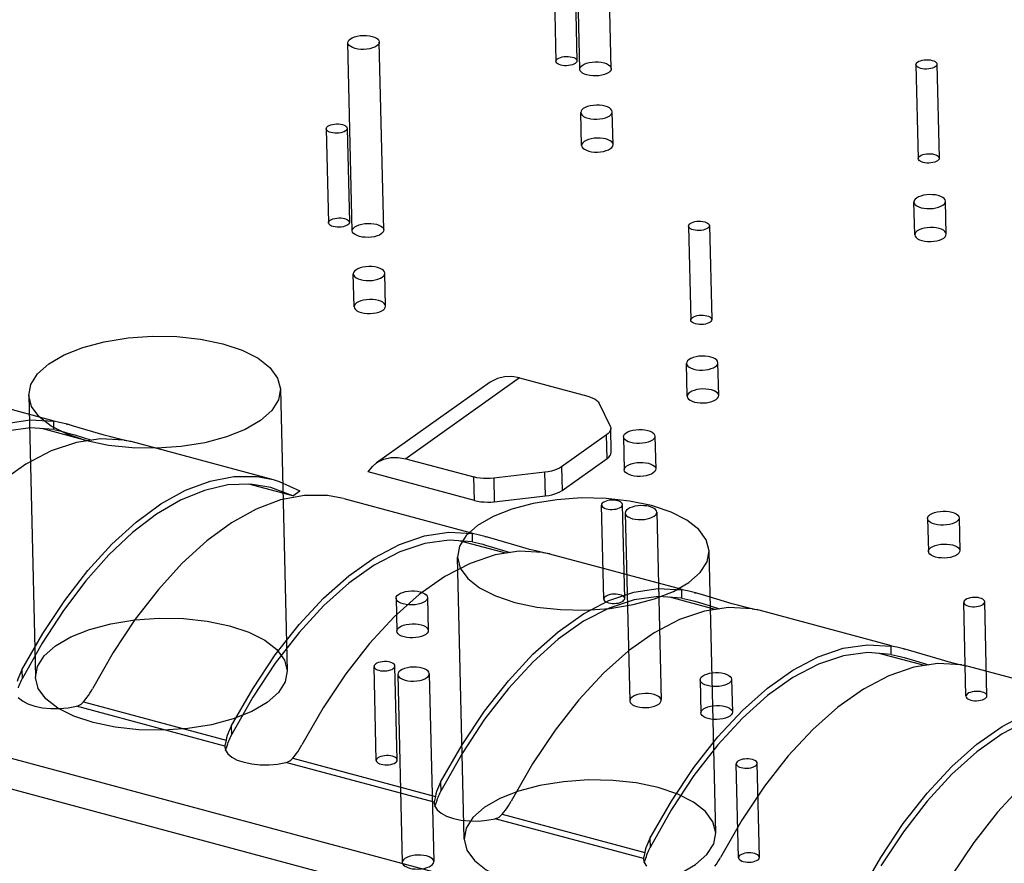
# Model space of a CAD drawing. Header units: millimetres. Extents: x 6 to 414, y 7 to 290.
# Tile 68 of 256: x 111.05 to 111.989, y 153.737 to 154.541. Entities that reach past the tile are written whole.
import ezdxf

# ---------------------------------------------------------------- set-up
doc = ezdxf.new("R2010")
doc.units = ezdxf.units.MM
doc.header["$LTSCALE"] = 23.1
doc.layers.get('0').update_dxf_attribs({"linetype": 'CONTINUOUS'})
doc.layers.add('02___PRT_ALL_AXES', color=7, linetype='CONTINUOUS')

msp = doc.modelspace()

# ---------------------------------------------------------------- linework, layer by layer
at = {"color": 7, "linetype": 'Continuous'}
for p, q in [((107.54778, 154.77497), (112.07352, 153.56055)), ((111.52675, 154.19946), (111.41835, 154.12257)), ((111.52675, 154.19946), (111.59179, 154.182)), ((110.95671, 154.19264), (111.08303, 154.15875)), ((111.49889, 154.19548), (111.39048, 154.11859)), ((111.60267, 154.1752), (111.61321, 154.15364)), ((111.08309, 154.15035), (111.08291, 154.15828)), ((111.08848, 154.15715), (111.08291, 154.15828)), ((111.1148, 154.1396), (111.07162, 154.15119)), ((111.08309, 154.15035), (111.08881, 154.14908)), ((111.09596, 154.15528), (111.08848, 154.15715)), ((111.08881, 154.14908), (111.09264, 154.14809)), ((111.09466, 154.15563), (111.09607, 154.15525)), ((111.1017, 154.15368), (111.09596, 154.15528)), ((111.13089, 154.14507), (111.1017, 154.15368)), ((111.6143, 154.12904), (111.61377, 154.15142)), ((111.09264, 154.14809), (111.09536, 154.14734)), ((111.09536, 154.14734), (111.10298, 154.14512)), ((111.10298, 154.14512), (111.11898, 154.14022)), ((111.13732, 154.14327), (111.13089, 154.14507)), ((111.1432, 154.14172), (111.13732, 154.14327)), ((111.1483, 154.14049), (111.1432, 154.14172)), ((111.15248, 154.13959), (111.1483, 154.14049)), ((111.60978, 154.1452), (111.5668, 154.11471)), ((111.61031, 154.12282), (111.60978, 154.1452)), ((111.15624, 154.1391), (111.29204, 154.10266)), ((111.41835, 154.12257), (111.48338, 154.10512)), ((111.56733, 154.09233), (111.61031, 154.12282)), ((111.5668, 154.11471), (111.56733, 154.09233)), ((111.29193, 154.10267), (111.29759, 154.10097)), ((111.48391, 154.08274), (111.3825, 154.10995)), ((111.48391, 154.08274), (111.48338, 154.10512)), ((111.55107, 154.10957), (111.5022, 154.10395)), ((111.5022, 154.10395), (111.50273, 154.08157)), ((111.5516, 154.08719), (111.55107, 154.10957)), ((111.31062, 154.08705), (111.26881, 154.09827)), ((111.28989, 154.09514), (111.27039, 154.09834)), ((111.31062, 154.08705), (111.28989, 154.09514)), ((111.29759, 154.10097), (111.31751, 154.09195)), ((111.29908, 154.08324), (111.27579, 154.07446)), ((111.31062, 154.08705), (111.31751, 154.09195)), ((111.35925, 154.08463), (111.48208, 154.05167)), ((111.50273, 154.08157), (111.5516, 154.08719)), ((111.48214, 154.04327), (111.48195, 154.0512)), ((111.48753, 154.05007), (111.48195, 154.0512)), ((111.49501, 154.0482), (111.48753, 154.05007)), ((111.49371, 154.04855), (111.49512, 154.04817)), ((111.50074, 154.04661), (111.49501, 154.0482)), ((111.52994, 154.03799), (111.50074, 154.04661)), ((111.51384, 154.03252), (111.47067, 154.04411)), ((111.48214, 154.04327), (111.48786, 154.042)), ((111.48786, 154.042), (111.49169, 154.04101)), ((111.49169, 154.04101), (111.49441, 154.04026)), ((111.49441, 154.04026), (111.50203, 154.03804)), ((111.50203, 154.03804), (111.51802, 154.03314)), ((111.53637, 154.03619), (111.52994, 154.03799)), ((111.54225, 154.03465), (111.53637, 154.03619)), ((111.54735, 154.03341), (111.54225, 154.03465)), ((111.55152, 154.03251), (111.54735, 154.03341)), ((111.55528, 154.03202), (111.6816, 153.99813)), ((111.71337, 153.97898), (111.67019, 153.99057)), ((111.68166, 153.98973), (111.68148, 153.99767)), ((111.68705, 153.99654), (111.68148, 153.99767)), ((111.68166, 153.98973), (111.68738, 153.98847)), ((111.69453, 153.99466), (111.68705, 153.99654)), ((111.69323, 153.99501), (111.69464, 153.99463)), ((111.70027, 153.99307), (111.69453, 153.99466)), ((111.72946, 153.98445), (111.70027, 153.99307)), ((111.68738, 153.98847), (111.69121, 153.98747)), ((111.69121, 153.98747), (111.69393, 153.98672)), ((111.69393, 153.98672), (111.70155, 153.98451)), ((111.70155, 153.98451), (111.71755, 153.9796)), ((111.73589, 153.98265), (111.72946, 153.98445)), ((111.74177, 153.98111), (111.73589, 153.98265)), ((111.74687, 153.97987), (111.74177, 153.98111)), ((111.75105, 153.97897), (111.74687, 153.97987)), ((111.75481, 153.97848), (111.88112, 153.94459)), ((111.07193, 153.947), (111.05274, 153.91298)), ((111.88119, 153.93619), (111.881, 153.94413)), ((111.88657, 153.943), (111.881, 153.94413)), ((111.89405, 153.94112), (111.88657, 153.943)), ((111.91289, 153.92544), (111.86972, 153.93703)), ((111.88119, 153.93619), (111.8869, 153.93493)), ((111.8869, 153.93493), (111.89074, 153.93393)), ((111.89074, 153.93393), (111.89346, 153.93318)), ((111.89276, 153.94147), (111.89416, 153.94109)), ((111.89346, 153.93318), (111.90107, 153.93097)), ((111.89979, 153.93953), (111.89405, 153.94112)), ((111.92898, 153.93091), (111.89979, 153.93953)), ((111.90107, 153.93097), (111.91707, 153.92606)), ((111.93542, 153.92912), (111.92898, 153.93091)), ((111.94129, 153.92757), (111.93542, 153.92912)), ((111.94639, 153.92633), (111.94129, 153.92757)), ((111.95057, 153.92543), (111.94639, 153.92633)), ((111.95433, 153.92495), (112.08065, 153.89105)), ((111.05254, 153.92144), (111.05274, 153.91298)), ((111.05137, 153.91017), (111.05203, 153.91158)), ((111.05203, 153.91158), (111.05274, 153.91298)), ((111.27263, 153.89538), (111.25227, 153.85944)), ((111.04912, 153.8951), (111.05297, 153.89187)), ((111.05297, 153.89187), (111.05822, 153.88909)), ((111.09662, 153.88526), (111.10465, 153.88677)), ((111.24597, 153.84885), (111.10465, 153.88677)), ((111.11124, 153.89091), (111.11287, 153.89292)), ((111.11124, 153.89091), (111.24709, 153.85446)), ((111.11287, 153.89292), (111.11441, 153.89495)), ((111.25207, 153.8679), (111.25227, 153.85944)), ((111.25089, 153.85663), (111.25156, 153.85804)), ((111.25156, 153.85804), (111.25226, 153.85944)), ((111.24597, 153.84885), (111.24596, 153.84773)), ((111.24607, 153.84958), (111.24597, 153.84885)), ((111.24621, 153.8504), (111.24607, 153.84958)), ((111.24709, 153.85446), (111.24621, 153.8504)), ((111.24672, 153.84469), (111.24806, 153.84905)), ((111.24764, 153.85675), (111.24709, 153.85446)), ((111.24806, 153.84905), (111.24866, 153.85088)), ((111.24596, 153.84773), (111.2465, 153.84504)), ((111.2465, 153.84504), (111.24865, 153.84156)), ((111.24865, 153.84156), (111.25249, 153.83833)), ((111.31076, 153.83737), (111.31239, 153.83938)), ((111.31239, 153.83938), (111.31394, 153.84141)), ((111.47215, 153.84184), (111.45179, 153.8059)), ((111.25249, 153.83833), (111.25774, 153.83555)), ((111.29614, 153.83172), (111.30417, 153.83323)), ((111.44549, 153.79531), (111.30417, 153.83323)), ((111.31076, 153.83737), (111.44661, 153.80092)), ((111.01899, 153.81435), (112.17413, 153.50438)), ((111.45159, 153.81436), (111.45179, 153.8059)), ((111.44717, 153.80321), (111.44661, 153.80092)), ((111.45042, 153.80309), (111.45108, 153.8045)), ((111.45108, 153.8045), (111.45179, 153.8059)), ((111.44549, 153.79531), (111.44548, 153.79419)), ((111.44548, 153.79419), (111.44603, 153.7915)), ((111.44559, 153.79604), (111.44549, 153.79531)), ((111.44574, 153.79686), (111.44559, 153.79604)), ((111.44661, 153.80092), (111.44574, 153.79686)), ((111.44625, 153.79115), (111.44759, 153.79551)), ((111.44759, 153.79551), (111.44818, 153.79734)), ((111.44603, 153.7915), (111.44817, 153.78802)), ((111.44817, 153.78802), (111.45201, 153.78479)), ((111.45201, 153.78479), (111.45726, 153.78201)), ((111.51028, 153.78383), (111.51191, 153.78584)), ((111.51028, 153.78383), (111.64613, 153.74738)), ((111.51191, 153.78584), (111.51346, 153.78787)), ((111.67167, 153.7883), (111.65131, 153.75236)), ((111.49567, 153.77818), (111.50369, 153.77969)), ((111.64501, 153.74177), (111.50369, 153.77969)), ((111.65111, 153.76083), (111.65131, 153.75236)), ((111.64613, 153.74738), (111.64526, 153.74332)), ((111.64669, 153.74967), (111.64613, 153.74738)), ((111.64994, 153.74955), (111.6506, 153.75096)), ((111.6506, 153.75096), (111.65131, 153.75236)), ((111.64501, 153.74177), (111.645, 153.74065)), ((111.645, 153.74065), (111.64555, 153.73797)), ((111.64511, 153.7425), (111.64501, 153.74177)), ((111.64526, 153.74332), (111.64511, 153.7425)), ((111.64555, 153.73797), (111.64769, 153.73448)), ((111.64577, 153.73761), (111.64711, 153.74197)), ((111.64711, 153.74197), (111.64771, 153.7438))]:
    msp.add_line(p, q, dxfattribs=at)
at = {"color": 6, "linetype": 'Continuous'}
for p, q in [((111.58426, 154.49344), (111.58001, 154.67248)), ((111.61425, 154.49415), (111.61001, 154.67319)), ((111.55941, 154.59052), (111.56153, 154.501)), ((111.5794, 154.59099), (111.58153, 154.50147)), ((111.36745, 154.33967), (111.36321, 154.51871)), ((111.39744, 154.34038), (111.3932, 154.51942)), ((111.90469, 154.49787), (111.90681, 154.40835)), ((111.92469, 154.49834), (111.92681, 154.40882)), ((111.3426, 154.43675), (111.34472, 154.34723)), ((111.3626, 154.43722), (111.36472, 154.3477)), ((111.68788, 154.3441), (111.69, 154.25458)), ((111.70788, 154.34457), (111.71, 154.25505)), ((111.29899, 154.18868), (111.30535, 153.92012)), ((111.05905, 154.18299), (111.06542, 153.91443)), ((111.60705, 153.98887), (111.60493, 154.07839)), ((111.62705, 153.98935), (111.62493, 154.07887)), ((111.62766, 154.07084), (111.6319, 153.8918)), ((111.65765, 154.07155), (111.66189, 153.89251)), ((111.47392, 153.76034), (111.46756, 154.0289)), ((111.71386, 153.76602), (111.70749, 154.03458)), ((111.95233, 153.89622), (111.95021, 153.98574)), ((111.97233, 153.8967), (111.97021, 153.98622)), ((111.39025, 153.8351), (111.38812, 153.92462)), ((111.41024, 153.83558), (111.40812, 153.9251)), ((111.41085, 153.91707), (111.41509, 153.73802)), ((111.44084, 153.91778), (111.44508, 153.73874)), ((111.73553, 153.74245), (111.7334, 153.83197)), ((111.75552, 153.74293), (111.7534, 153.83245))]:
    msp.add_line(p, q, dxfattribs=at)
at = {"color": 7, "linetype": 'Continuous'}
for points in [[(111.3656, 154.52245), (111.36742, 154.5235), (111.36965, 154.52439), (111.37221, 154.52507), (111.37504, 154.52553), (111.37795, 154.52574), (111.38087, 154.52569), (111.38368, 154.52539), (111.38633, 154.52483), (111.38863, 154.52407), (111.39052, 154.52311), (111.39195, 154.522), (111.39286, 154.52075), (111.3932, 154.51946), (111.39296, 154.51816), (111.39216, 154.51689), (111.3908, 154.51568)], [(111.3908, 154.51568), (111.38898, 154.51463), (111.38675, 154.51374), (111.3842, 154.51306), (111.38136, 154.5126), (111.37846, 154.51239), (111.37554, 154.51244), (111.37272, 154.51275), (111.37007, 154.5133), (111.36778, 154.51407), (111.36588, 154.51502), (111.36446, 154.51613), (111.36354, 154.51738), (111.36321, 154.51867), (111.36344, 154.51997), (111.36424, 154.52124), (111.3656, 154.52245)], [(111.56313, 154.50349), (111.56434, 154.50419), (111.56583, 154.50478), (111.56753, 154.50524), (111.56942, 154.50555), (111.57136, 154.50568), (111.5733, 154.50565), (111.57518, 154.50545), (111.57695, 154.50508), (111.57848, 154.50457), (111.57974, 154.50393), (111.58069, 154.50319), (111.5813, 154.50236), (111.58152, 154.5015), (111.58137, 154.50063), (111.58083, 154.49978), (111.57993, 154.49898)], [(111.57993, 154.49898), (111.57872, 154.49828), (111.57723, 154.49769), (111.57553, 154.49723), (111.57364, 154.49692), (111.5717, 154.49679), (111.56975, 154.49682), (111.56788, 154.49702), (111.56611, 154.49739), (111.56458, 154.4979), (111.56332, 154.49854), (111.56236, 154.49928), (111.56176, 154.50011), (111.56153, 154.50097), (111.56169, 154.50184), (111.56222, 154.50268), (111.56313, 154.50349)], [(111.61185, 154.49041), (111.61003, 154.48936), (111.6078, 154.48847), (111.60525, 154.48779), (111.60241, 154.48733), (111.59951, 154.48712), (111.59659, 154.48717), (111.59377, 154.48747), (111.59112, 154.48803), (111.58883, 154.4888), (111.58693, 154.48975), (111.58551, 154.49086), (111.58459, 154.49211), (111.58426, 154.4934), (111.58449, 154.4947), (111.58529, 154.49597), (111.58665, 154.49718)], [(111.58665, 154.49718), (111.58847, 154.49823), (111.5907, 154.49912), (111.59325, 154.4998), (111.59609, 154.50026), (111.599, 154.50047), (111.60191, 154.50042), (111.60473, 154.50012), (111.60738, 154.49956), (111.60967, 154.4988), (111.61157, 154.49784), (111.613, 154.49673), (111.61391, 154.49548), (111.61425, 154.49419), (111.61401, 154.49289), (111.61321, 154.49162), (111.61185, 154.49041)], [(111.92309, 154.49585), (111.92188, 154.49515), (111.92039, 154.49455), (111.91869, 154.4941), (111.9168, 154.49379), (111.91486, 154.49366), (111.91291, 154.49369), (111.91104, 154.49389), (111.90927, 154.49426), (111.90774, 154.49477), (111.90648, 154.49541), (111.90552, 154.49615), (111.90491, 154.49698), (111.90469, 154.49784), (111.90485, 154.49871), (111.90538, 154.49955), (111.90629, 154.50036)], [(111.90629, 154.50036), (111.9075, 154.50106), (111.90899, 154.50165), (111.91069, 154.50211), (111.91258, 154.50242), (111.91452, 154.50255), (111.91646, 154.50252), (111.91834, 154.50232), (111.92011, 154.50195), (111.92164, 154.50144), (111.9229, 154.5008), (111.92385, 154.50006), (111.92446, 154.49923), (111.92468, 154.49837), (111.92453, 154.4975), (111.92399, 154.49665), (111.92309, 154.49585)], [(111.3442, 154.43924), (111.34541, 154.43994), (111.3469, 154.44053), (111.3486, 154.44099), (111.35049, 154.4413), (111.35243, 154.44143), (111.35438, 154.4414), (111.35625, 154.4412), (111.35802, 154.44083), (111.35955, 154.44032), (111.36081, 154.43968), (111.36176, 154.43894), (111.36237, 154.43811), (111.3626, 154.43725), (111.36244, 154.43638), (111.36191, 154.43553), (111.361, 154.43473)], [(111.361, 154.43473), (111.35979, 154.43403), (111.3583, 154.43344), (111.3566, 154.43298), (111.35471, 154.43267), (111.35277, 154.43254), (111.35082, 154.43257), (111.34895, 154.43277), (111.34718, 154.43314), (111.34565, 154.43365), (111.34439, 154.43429), (111.34344, 154.43503), (111.34283, 154.43586), (111.3426, 154.43672), (111.34276, 154.43759), (111.34329, 154.43843), (111.3442, 154.43924)], [(111.90841, 154.41084), (111.90962, 154.41154), (111.91111, 154.41213), (111.91281, 154.41259), (111.9147, 154.4129), (111.91664, 154.41303), (111.91858, 154.413), (111.92046, 154.4128), (111.92223, 154.41243), (111.92376, 154.41192), (111.92502, 154.41128), (111.92597, 154.41054), (111.92658, 154.40971), (111.9268, 154.40885), (111.92665, 154.40798), (111.92612, 154.40713), (111.92521, 154.40633)], [(111.92521, 154.40633), (111.924, 154.40563), (111.92251, 154.40503), (111.92081, 154.40458), (111.91892, 154.40427), (111.91698, 154.40413), (111.91503, 154.40417), (111.91316, 154.40437), (111.91139, 154.40474), (111.90986, 154.40525), (111.9086, 154.40589), (111.90764, 154.40663), (111.90704, 154.40746), (111.90681, 154.40832), (111.90697, 154.40919), (111.9075, 154.41003), (111.90841, 154.41084)], [(111.36312, 154.34521), (111.36191, 154.34451), (111.36042, 154.34391), (111.35872, 154.34346), (111.35683, 154.34315), (111.35489, 154.34302), (111.35294, 154.34305), (111.35107, 154.34325), (111.3493, 154.34362), (111.34777, 154.34413), (111.34651, 154.34477), (111.34556, 154.34551), (111.34495, 154.34634), (111.34472, 154.3472), (111.34488, 154.34807), (111.34541, 154.34891), (111.34632, 154.34972)], [(111.34632, 154.34972), (111.34753, 154.35042), (111.34902, 154.35101), (111.35072, 154.35147), (111.35261, 154.35178), (111.35455, 154.35191), (111.3565, 154.35188), (111.35837, 154.35168), (111.36014, 154.35131), (111.36167, 154.3508), (111.36293, 154.35016), (111.36388, 154.34942), (111.36449, 154.34859), (111.36472, 154.34773), (111.36456, 154.34686), (111.36403, 154.34601), (111.36312, 154.34521)], [(111.36984, 154.34341), (111.37166, 154.34446), (111.37389, 154.34535), (111.37645, 154.34603), (111.37928, 154.34649), (111.38219, 154.3467), (111.38511, 154.34665), (111.38792, 154.34635), (111.39057, 154.34579), (111.39287, 154.34502), (111.39476, 154.34407), (111.39619, 154.34296), (111.3971, 154.34171), (111.39744, 154.34042), (111.3972, 154.33912), (111.3964, 154.33785), (111.39505, 154.33664)], [(111.70628, 154.34208), (111.70507, 154.34138), (111.70358, 154.34078), (111.70188, 154.34033), (111.69999, 154.34002), (111.69805, 154.33988), (111.6961, 154.33992), (111.69423, 154.34012), (111.69246, 154.34049), (111.69093, 154.341), (111.68967, 154.34164), (111.68872, 154.34238), (111.68811, 154.34321), (111.68788, 154.34407), (111.68804, 154.34494), (111.68857, 154.34578), (111.68948, 154.34659)], [(111.68948, 154.34659), (111.69069, 154.34729), (111.69218, 154.34788), (111.69388, 154.34834), (111.69577, 154.34865), (111.69771, 154.34878), (111.69966, 154.34875), (111.70153, 154.34855), (111.7033, 154.34818), (111.70483, 154.34767), (111.70609, 154.34703), (111.70704, 154.34629), (111.70765, 154.34546), (111.70788, 154.3446), (111.70772, 154.34373), (111.70719, 154.34288), (111.70628, 154.34208)], [(111.39505, 154.33664), (111.39323, 154.33559), (111.391, 154.3347), (111.38844, 154.33402), (111.38561, 154.33356), (111.3827, 154.33335), (111.37978, 154.3334), (111.37696, 154.3337), (111.37431, 154.33426), (111.37202, 154.33502), (111.37012, 154.33598), (111.3687, 154.33709), (111.36778, 154.33834), (111.36745, 154.33963), (111.36769, 154.34093), (111.36848, 154.3422), (111.36984, 154.34341)], [(111.7084, 154.25256), (111.70719, 154.25185), (111.7057, 154.25126), (111.704, 154.25081), (111.70211, 154.2505), (111.70017, 154.25036), (111.69823, 154.2504), (111.69635, 154.2506), (111.69458, 154.25097), (111.69305, 154.25148), (111.69179, 154.25212), (111.69084, 154.25286), (111.69023, 154.25369), (111.69, 154.25455), (111.69016, 154.25542), (111.69069, 154.25626), (111.6916, 154.25707)], [(111.6916, 154.25707), (111.69281, 154.25777), (111.6943, 154.25836), (111.696, 154.25882), (111.69789, 154.25912), (111.69983, 154.25926), (111.70178, 154.25923), (111.70365, 154.25903), (111.70542, 154.25866), (111.70695, 154.25815), (111.70821, 154.25751), (111.70916, 154.25677), (111.70977, 154.25594), (111.71, 154.25508), (111.70984, 154.25421), (111.70931, 154.25336), (111.7084, 154.25256)], [(111.07821, 154.21289), (111.09276, 154.22133), (111.1106, 154.22843), (111.13105, 154.2339), (111.15373, 154.23758), (111.17699, 154.23922), (111.20033, 154.23882), (111.22285, 154.2364), (111.24406, 154.23197), (111.26241, 154.22583), (111.27757, 154.21818), (111.28898, 154.20929), (111.2963, 154.19933), (111.29898, 154.18902), (111.29709, 154.17859), (111.2907, 154.16844), (111.27983, 154.15878)], [(111.27983, 154.15878), (111.26528, 154.15034), (111.24744, 154.14325), (111.22699, 154.13778), (111.20431, 154.13409), (111.18105, 154.13245), (111.15771, 154.13285), (111.13519, 154.13527), (111.11398, 154.13971), (111.09564, 154.14584), (111.08047, 154.15349), (111.06906, 154.16238), (111.06174, 154.17235), (111.05906, 154.18265), (111.06095, 154.19308), (111.06734, 154.20324), (111.07821, 154.21289)], [(111.52675, 154.19946), (111.51937, 154.20073), (111.51245, 154.20061), (111.5059, 154.19908), (111.5, 154.19623), (111.49891, 154.19549)], [(111.59179, 154.182), (111.59443, 154.18118), (111.59676, 154.18022), (111.59879, 154.17911), (111.60047, 154.1779), (111.60176, 154.1766), (111.60267, 154.1752)], [(110.85302, 153.97498), (110.87349, 154.01053), (110.89499, 154.0427), (110.91766, 154.07165), (110.94109, 154.09694), (110.96504, 154.11822), (110.98923, 154.13532), (111.01338, 154.14797), (111.03722, 154.1561), (111.06035, 154.15952), (111.08291, 154.15828)], [(111.08309, 154.15035), (111.06057, 154.15199), (111.03744, 154.14886), (111.01356, 154.1409), (110.98936, 154.1283), (110.96512, 154.11115), (110.94113, 154.08973), (110.91767, 154.06422), (110.89502, 154.03497), (110.87358, 154.00246)], [(111.61377, 154.15142), (111.61374, 154.15076), (111.61336, 154.1493), (111.61257, 154.14787), (111.61138, 154.14651), (111.60978, 154.1452)], [(111.61321, 154.15364), (111.61369, 154.1522), (111.61377, 154.15142)], [(111.15011, 154.14025), (111.12756, 154.14149), (111.10443, 154.13807), (111.08058, 154.12994)], [(111.15011, 154.14025), (111.15408, 154.13956), (111.15628, 154.13909), (111.15641, 154.13906)], [(111.15674, 154.13893), (111.15667, 154.13892), (111.15539, 154.13905), (111.15248, 154.13959)], [(111.08058, 154.12994), (111.05643, 154.11728), (111.03225, 154.10018), (111.0083, 154.0789), (110.98486, 154.05361), (110.9622, 154.02466), (110.9407, 153.99249), (110.92023, 153.95695)], [(111.3905, 154.11861), (111.39159, 154.11934), (111.39749, 154.12219), (111.40405, 154.12373), (111.41097, 154.12384), (111.41835, 154.12257)], [(111.61031, 154.12282), (111.61191, 154.12413), (111.6131, 154.12549), (111.61389, 154.12692), (111.61427, 154.12838), (111.6143, 154.12904)], [(111.3825, 154.10995), (111.38663, 154.11527), (111.3905, 154.11861)], [(111.5668, 154.11471), (111.56483, 154.1135), (111.56258, 154.11242), (111.56002, 154.11147), (111.55721, 154.11066), (111.55424, 154.11003), (111.55107, 154.10957)], [(111.05254, 153.92144), (111.07246, 153.9561), (111.09338, 153.98758), (111.11541, 154.01602), (111.13819, 154.04099), (111.16149, 154.06219), (111.18503, 154.07943), (111.20857, 154.09249), (111.23187, 154.10127), (111.25465, 154.10561), (111.27668, 154.10553), (111.29193, 154.10267)], [(111.5022, 154.10395), (111.49894, 154.10367), (111.4957, 154.10359), (111.49245, 154.10369), (111.48928, 154.10399), (111.48627, 154.10446), (111.48338, 154.10512)], [(111.27039, 154.09834), (111.24879, 154.0975), (111.22652, 154.09241), (111.20381, 154.08306), (111.1809, 154.06962), (111.15804, 154.05216), (111.13546, 154.03094), (111.11341, 154.00612), (111.09212, 153.978), (111.07193, 153.947)], [(111.35913, 154.08464), (111.34389, 154.0875), (111.32186, 154.08758), (111.29908, 154.08324)], [(111.68834, 154.00469), (111.69905, 154.01417), (111.70552, 154.02431), (111.70749, 154.03474), (111.7048, 154.04523), (111.69766, 154.05503), (111.68632, 154.06394), (111.67121, 154.07162), (111.65257, 154.07787), (111.63175, 154.08225), (111.60925, 154.0847), (111.58592, 154.08514), (111.56224, 154.08349), (111.53994, 154.07988), (111.51945, 154.07445), (111.50156, 154.06738), (111.48672, 154.05879)], [(111.5516, 154.08719), (111.55477, 154.08765), (111.55774, 154.08828), (111.56055, 154.08909), (111.56311, 154.09004), (111.56536, 154.09112), (111.56733, 154.09233)], [(111.62333, 154.07638), (111.62422, 154.07717), (111.62476, 154.07801), (111.62493, 154.07888), (111.6247, 154.07976), (111.62411, 154.08057), (111.62316, 154.08131), (111.6219, 154.08195), (111.62035, 154.08248), (111.61861, 154.08284), (111.61674, 154.08304), (111.6148, 154.08308), (111.61282, 154.08294), (111.61096, 154.08264), (111.60926, 154.08219), (111.60777, 154.0816), (111.60653, 154.08089)], [(111.27579, 154.07446), (111.25224, 154.0614), (111.2287, 154.04416), (111.20541, 154.02296), (111.18262, 153.99799), (111.16059, 153.96955), (111.13967, 153.93807), (111.11975, 153.90341)], [(111.48391, 154.08274), (111.4868, 154.08208), (111.48981, 154.08161), (111.49298, 154.08131), (111.49623, 154.08121), (111.49947, 154.08129), (111.50273, 154.08157)], [(111.60653, 154.08089), (111.60564, 154.0801), (111.6051, 154.07925), (111.60493, 154.07838), (111.60516, 154.07751), (111.60575, 154.07669), (111.6067, 154.07595), (111.60796, 154.07531), (111.60951, 154.07479), (111.61124, 154.07442), (111.61312, 154.07422), (111.61506, 154.07418), (111.61704, 154.07432), (111.6189, 154.07462), (111.6206, 154.07507), (111.62209, 154.07566), (111.62333, 154.07638)], [(111.63005, 154.07457), (111.62871, 154.07339), (111.6279, 154.07212), (111.62766, 154.07082), (111.62799, 154.06951), (111.62889, 154.06828), (111.6303, 154.06717), (111.63219, 154.06621), (111.63452, 154.06543), (111.63713, 154.06488), (111.63994, 154.06457), (111.64285, 154.06452), (111.64581, 154.06472), (111.6486, 154.06517), (111.65116, 154.06585), (111.6534, 154.06674), (111.65525, 154.06781)], [(111.65525, 154.06781), (111.65659, 154.069), (111.6574, 154.07026), (111.65765, 154.07157), (111.65731, 154.07288), (111.65642, 154.0741), (111.655, 154.07522), (111.65311, 154.07618), (111.65078, 154.07696), (111.64818, 154.07751), (111.64537, 154.07781), (111.64245, 154.07787), (111.63949, 154.07766), (111.6367, 154.07721), (111.63414, 154.07653), (111.63191, 154.07565), (111.63005, 154.07457)], [(111.48672, 154.05879), (111.476, 154.04932), (111.46954, 154.03917), (111.46757, 154.02875), (111.47025, 154.01825), (111.4774, 154.00846), (111.48874, 153.99955), (111.50384, 153.99187), (111.52249, 153.98561), (111.54331, 153.98124), (111.56581, 153.97878), (111.58914, 153.97835), (111.61282, 153.97999), (111.63512, 153.9836), (111.6556, 153.98904), (111.6735, 153.99611), (111.68834, 154.00469)], [(111.25207, 153.8679), (111.27254, 153.90345), (111.29404, 153.93562), (111.3167, 153.96457), (111.34014, 153.98986), (111.36409, 154.01114), (111.38827, 154.02824), (111.41242, 154.04089), (111.43627, 154.04903), (111.4594, 154.05244), (111.48195, 154.0512)], [(111.48214, 154.04327), (111.45961, 154.04491), (111.43648, 154.04178), (111.4126, 154.03382), (111.3884, 154.02122), (111.36417, 154.00407), (111.34017, 153.98265), (111.31672, 153.95714), (111.29407, 153.92789), (111.27263, 153.89538)], [(111.54916, 154.03317), (111.52661, 154.03441), (111.50347, 154.03099), (111.47963, 154.02286)], [(111.54916, 154.03317), (111.55313, 154.03248), (111.55533, 154.03201), (111.55546, 154.03198)], [(111.55579, 154.03185), (111.55571, 154.03184), (111.55444, 154.03197), (111.55152, 154.03251)], [(111.47963, 154.02286), (111.45548, 154.0102), (111.43129, 153.9931), (111.40734, 153.97182), (111.38391, 153.94653), (111.36124, 153.91758), (111.33974, 153.88541), (111.31927, 153.84987)], [(111.45159, 153.81436), (111.47206, 153.84991), (111.49356, 153.88208), (111.51623, 153.91103), (111.53966, 153.93632), (111.56361, 153.9576), (111.5878, 153.9747), (111.61195, 153.98735), (111.63579, 153.99549), (111.65892, 153.9989), (111.68148, 153.99767)], [(111.68166, 153.98973), (111.65914, 153.99137), (111.63601, 153.98824), (111.61213, 153.98028), (111.58793, 153.96768), (111.56369, 153.95053), (111.5397, 153.92911), (111.51624, 153.9036), (111.49359, 153.87435), (111.47215, 153.84184)], [(111.60865, 153.99136), (111.60776, 153.99058), (111.60722, 153.98973), (111.60705, 153.98886), (111.60728, 153.98799), (111.60787, 153.98717), (111.60882, 153.98643), (111.61008, 153.98579), (111.61163, 153.98527), (111.61337, 153.9849), (111.61524, 153.9847), (111.61718, 153.98466), (111.61916, 153.9848), (111.62102, 153.9851), (111.62272, 153.98555), (111.62421, 153.98614), (111.62545, 153.98686)], [(111.62545, 153.98686), (111.62634, 153.98765), (111.62688, 153.98849), (111.62705, 153.98936), (111.62682, 153.99023), (111.62623, 153.99105), (111.62528, 153.99179), (111.62402, 153.99243), (111.62247, 153.99295), (111.62074, 153.99332), (111.61886, 153.99352), (111.61692, 153.99356), (111.61494, 153.99342), (111.61308, 153.99312), (111.61138, 153.99267), (111.60989, 153.99208), (111.60865, 153.99136)], [(111.96861, 153.98373), (111.9695, 153.98452), (111.97004, 153.98536), (111.97021, 153.98623), (111.96998, 153.9871), (111.96939, 153.98792), (111.96844, 153.98866), (111.96718, 153.9893), (111.96563, 153.98982), (111.9639, 153.99019), (111.96202, 153.99039), (111.96008, 153.99043), (111.9581, 153.99029), (111.95624, 153.98999), (111.95454, 153.98954), (111.95305, 153.98895), (111.95181, 153.98823)], [(111.74868, 153.97963), (111.72613, 153.98087), (111.703, 153.97745), (111.67915, 153.96932)], [(111.95181, 153.98823), (111.95092, 153.98744), (111.95038, 153.9866), (111.95021, 153.98573), (111.95044, 153.98486), (111.95103, 153.98404), (111.95198, 153.9833), (111.95324, 153.98266), (111.95479, 153.98214), (111.95652, 153.98177), (111.9584, 153.98157), (111.96034, 153.98153), (111.96232, 153.98167), (111.96418, 153.98197), (111.96588, 153.98242), (111.96737, 153.98301), (111.96861, 153.98373)], [(111.08457, 153.94433), (111.09912, 153.95277), (111.11696, 153.95986), (111.13741, 153.96533), (111.16009, 153.96902), (111.18335, 153.97066), (111.20669, 153.97026), (111.22922, 153.96784), (111.25042, 153.96341), (111.26877, 153.95727), (111.28393, 153.94962), (111.29535, 153.94073), (111.30266, 153.93077), (111.30534, 153.92046), (111.30345, 153.91003), (111.29706, 153.89987), (111.28619, 153.89022)], [(111.74868, 153.97963), (111.75265, 153.97894), (111.75485, 153.97847), (111.75498, 153.97844)], [(111.75531, 153.97831), (111.75524, 153.9783), (111.75396, 153.97844), (111.75105, 153.97897)], [(111.67915, 153.96932), (111.655, 153.95666), (111.63082, 153.93956), (111.60687, 153.91828), (111.58343, 153.89299), (111.56077, 153.86404), (111.53927, 153.83187), (111.5188, 153.79633)], [(111.28619, 153.89022), (111.27164, 153.88178), (111.2538, 153.87468), (111.23336, 153.86921), (111.21068, 153.86553), (111.18741, 153.86389), (111.16408, 153.86429), (111.14155, 153.86671), (111.12034, 153.87114), (111.102, 153.87728), (111.08683, 153.88493), (111.07542, 153.89382), (111.06811, 153.90378), (111.06543, 153.91409), (111.06732, 153.92452), (111.0737, 153.93467), (111.08457, 153.94433)], [(111.65111, 153.76083), (111.67158, 153.79637), (111.69309, 153.82854), (111.71575, 153.85749), (111.73919, 153.88278), (111.76314, 153.90406), (111.78732, 153.92116), (111.81147, 153.93381), (111.83532, 153.94195), (111.85845, 153.94536), (111.881, 153.94413)], [(111.88119, 153.93619), (111.85866, 153.93783), (111.83553, 153.9347), (111.81165, 153.92674), (111.78745, 153.91414), (111.76321, 153.89699), (111.73922, 153.87557), (111.71577, 153.85006), (111.69311, 153.82081), (111.67167, 153.7883)], [(111.38972, 153.92711), (111.38883, 153.92633), (111.38829, 153.92548), (111.38812, 153.92461), (111.38835, 153.92374), (111.38894, 153.92292), (111.38989, 153.92218), (111.39115, 153.92154), (111.3927, 153.92102), (111.39444, 153.92065), (111.39631, 153.92045), (111.39826, 153.92041), (111.40023, 153.92055), (111.40209, 153.92085), (111.40379, 153.9213), (111.40529, 153.92189), (111.40652, 153.92261)], [(111.40652, 153.92261), (111.40742, 153.9234), (111.40795, 153.92424), (111.40812, 153.92511), (111.40789, 153.92598), (111.4073, 153.9268), (111.40635, 153.92754), (111.4051, 153.92818), (111.40354, 153.9287), (111.40181, 153.92907), (111.39993, 153.92927), (111.39799, 153.92931), (111.39601, 153.92917), (111.39416, 153.92887), (111.39245, 153.92842), (111.39096, 153.92783), (111.38972, 153.92711)], [(111.43845, 153.91404), (111.43979, 153.91522), (111.44059, 153.91649), (111.44084, 153.9178), (111.4405, 153.91911), (111.43961, 153.92033), (111.43819, 153.92145), (111.43631, 153.92241), (111.43398, 153.92319), (111.43137, 153.92373), (111.42856, 153.92404), (111.42564, 153.9241), (111.42268, 153.92389), (111.4199, 153.92344), (111.41734, 153.92276), (111.4151, 153.92188), (111.41324, 153.9208)], [(111.94821, 153.92609), (111.92565, 153.92733), (111.90252, 153.92391), (111.87868, 153.91578)], [(111.94821, 153.92609), (111.95218, 153.9254), (111.95437, 153.92493), (111.95451, 153.9249)], [(111.95483, 153.92477), (111.95476, 153.92476), (111.95349, 153.9249), (111.95057, 153.92543)], [(111.05254, 153.92145), (111.05144, 153.91926), (111.05045, 153.91706), (111.04956, 153.91482), (111.04878, 153.91256), (111.04812, 153.91029)], [(111.41324, 153.9208), (111.4119, 153.91962), (111.4111, 153.91835), (111.41085, 153.91705), (111.41119, 153.91573), (111.41208, 153.91451), (111.4135, 153.9134), (111.41538, 153.91244), (111.41771, 153.91166), (111.42032, 153.91111), (111.42313, 153.9108), (111.42605, 153.91075), (111.42901, 153.91095), (111.43179, 153.9114), (111.43435, 153.91208), (111.43659, 153.91297), (111.43845, 153.91404)], [(111.87868, 153.91578), (111.85452, 153.90312), (111.83034, 153.88602), (111.80639, 153.86474), (111.78295, 153.83945), (111.76029, 153.8105), (111.73879, 153.77833), (111.71832, 153.74279)], [(111.04914, 153.90442), (111.04963, 153.90587), (111.05017, 153.90731), (111.05075, 153.90875), (111.05137, 153.91017)], [(111.11441, 153.89495), (111.11588, 153.89703), (111.11726, 153.89913), (111.11855, 153.90125), (111.11974, 153.9034)], [(111.63429, 153.89553), (111.63295, 153.89435), (111.63215, 153.89308), (111.6319, 153.89178), (111.63223, 153.89046), (111.63313, 153.88924), (111.63455, 153.88813), (111.63643, 153.88717), (111.63876, 153.88638), (111.64137, 153.88584), (111.64418, 153.88553), (111.6471, 153.88548), (111.65006, 153.88568), (111.65284, 153.88613), (111.6554, 153.88681), (111.65764, 153.8877), (111.6595, 153.88877)], [(111.6595, 153.88877), (111.66083, 153.88995), (111.66164, 153.89122), (111.66189, 153.89253), (111.66155, 153.89384), (111.66066, 153.89506), (111.65924, 153.89617), (111.65735, 153.89713), (111.65502, 153.89792), (111.65242, 153.89846), (111.64961, 153.89877), (111.64669, 153.89882), (111.64373, 153.89862), (111.64095, 153.89817), (111.63838, 153.89749), (111.63615, 153.89661), (111.63429, 153.89553)], [(111.95393, 153.89871), (111.95304, 153.89792), (111.9525, 153.89708), (111.95233, 153.89621), (111.95256, 153.89533), (111.95315, 153.89452), (111.9541, 153.89378), (111.95536, 153.89314), (111.95691, 153.89261), (111.95865, 153.89225), (111.96052, 153.89205), (111.96247, 153.89201), (111.96444, 153.89215), (111.9663, 153.89245), (111.968, 153.8929), (111.96949, 153.89349), (111.97073, 153.8942)], [(111.97073, 153.8942), (111.97162, 153.89499), (111.97216, 153.89584), (111.97233, 153.89671), (111.9721, 153.89758), (111.97151, 153.8984), (111.97056, 153.89914), (111.9693, 153.89978), (111.96775, 153.9003), (111.96602, 153.90067), (111.96414, 153.90087), (111.9622, 153.90091), (111.96022, 153.90077), (111.95836, 153.90047), (111.95666, 153.90002), (111.95517, 153.89943), (111.95393, 153.89871)], [(111.05822, 153.88909), (111.06472, 153.8869), (111.07213, 153.88536), (111.08019, 153.88457), (111.08852, 153.88453), (111.09662, 153.88526)], [(111.10465, 153.88677), (111.10596, 153.88717), (111.10719, 153.8877), (111.10833, 153.88835), (111.10938, 153.8891)], [(111.10938, 153.8891), (111.11036, 153.88996), (111.11124, 153.89091)], [(111.85064, 153.70729), (111.87111, 153.74283), (111.89261, 153.775), (111.91527, 153.80395), (111.93871, 153.82924), (111.96266, 153.85052), (111.98684, 153.86762), (112.01099, 153.88028), (112.03484, 153.88841), (112.05797, 153.89182), (112.08052, 153.89059)], [(112.08071, 153.88265), (112.05818, 153.88429), (112.03505, 153.88116), (112.01117, 153.8732), (111.98697, 153.8606), (111.96274, 153.84346), (111.93874, 153.82203), (111.91529, 153.79652), (111.89264, 153.76727), (111.8712, 153.73476)], [(111.25207, 153.86791), (111.25097, 153.86573), (111.24997, 153.86352), (111.24909, 153.86128), (111.24831, 153.85902), (111.24764, 153.85675)], [(112.0782, 153.86224), (112.05405, 153.84958), (112.02986, 153.83248), (112.00591, 153.8112), (111.98248, 153.78592), (111.95981, 153.75696), (111.93831, 153.72479), (111.91784, 153.68925)], [(111.24866, 153.85088), (111.24915, 153.85233), (111.24969, 153.85377), (111.25027, 153.85521), (111.25089, 153.85663)], [(111.31394, 153.84141), (111.3154, 153.84349), (111.31678, 153.84559), (111.31807, 153.84771), (111.31927, 153.84986)], [(111.40864, 153.83309), (111.40954, 153.83388), (111.41007, 153.83472), (111.41024, 153.83559), (111.41002, 153.83646), (111.40942, 153.83728), (111.40847, 153.83802), (111.40722, 153.83866), (111.40566, 153.83918), (111.40393, 153.83955), (111.40205, 153.83975), (111.40011, 153.83979), (111.39813, 153.83965), (111.39628, 153.83935), (111.39457, 153.8389), (111.39308, 153.83831), (111.39184, 153.83759)], [(111.25774, 153.83555), (111.26424, 153.83336), (111.27166, 153.83182), (111.27971, 153.83103), (111.28805, 153.83099), (111.29614, 153.83172)], [(111.30417, 153.83323), (111.30548, 153.83363), (111.30671, 153.83416), (111.30785, 153.83481), (111.30891, 153.83556)], [(111.30891, 153.83556), (111.30988, 153.83642), (111.31076, 153.83737)], [(111.39184, 153.83759), (111.39095, 153.8368), (111.39041, 153.83596), (111.39025, 153.83509), (111.39047, 153.83422), (111.39106, 153.8334), (111.39201, 153.83266), (111.39327, 153.83202), (111.39482, 153.8315), (111.39656, 153.83113), (111.39843, 153.83093), (111.40038, 153.83089), (111.40235, 153.83103), (111.40421, 153.83133), (111.40592, 153.83178), (111.40741, 153.83237), (111.40864, 153.83309)], [(111.735, 153.83446), (111.73411, 153.83367), (111.73357, 153.83283), (111.73341, 153.83196), (111.73363, 153.83108), (111.73422, 153.83027), (111.73517, 153.82953), (111.73643, 153.82889), (111.73798, 153.82836), (111.73972, 153.828), (111.74159, 153.8278), (111.74354, 153.82776), (111.74551, 153.8279), (111.74737, 153.8282), (111.74907, 153.82865), (111.75057, 153.82924), (111.7518, 153.82995)], [(111.7518, 153.82995), (111.7527, 153.83074), (111.75323, 153.83159), (111.7534, 153.83246), (111.75318, 153.83333), (111.75258, 153.83415), (111.75163, 153.83489), (111.75038, 153.83553), (111.74882, 153.83605), (111.74709, 153.83642), (111.74521, 153.83662), (111.74327, 153.83666), (111.74129, 153.83652), (111.73944, 153.83622), (111.73773, 153.83577), (111.73624, 153.83518), (111.735, 153.83446)], [(111.45159, 153.81437), (111.45049, 153.81219), (111.4495, 153.80998), (111.44861, 153.80774), (111.44783, 153.80548), (111.44717, 153.80321)], [(111.6947, 153.73613), (111.70542, 153.7456), (111.71188, 153.75575), (111.71385, 153.76618), (111.71117, 153.77667), (111.70402, 153.78647), (111.69268, 153.79537), (111.67758, 153.80305), (111.65893, 153.80931), (111.63811, 153.81369), (111.61561, 153.81614), (111.59228, 153.81657), (111.5686, 153.81493), (111.5463, 153.81132), (111.52582, 153.80588), (111.50792, 153.79882), (111.49308, 153.79023)], [(111.44818, 153.79734), (111.44868, 153.79879), (111.44921, 153.80023), (111.44979, 153.80167), (111.45042, 153.80309)], [(111.51346, 153.78787), (111.51492, 153.78995), (111.5163, 153.79205), (111.51759, 153.79417), (111.51879, 153.79632)], [(111.49308, 153.79023), (111.48236, 153.78076), (111.4759, 153.77061), (111.47393, 153.76018), (111.47661, 153.74969), (111.48376, 153.73989), (111.4951, 153.73099), (111.5102, 153.72331), (111.52885, 153.71705), (111.54967, 153.71267), (111.57217, 153.71022), (111.5955, 153.70979), (111.61918, 153.71143), (111.64148, 153.71504), (111.66197, 153.72048), (111.67986, 153.72754), (111.6947, 153.73613)], [(111.50843, 153.78202), (111.5094, 153.78288), (111.51028, 153.78383)], [(111.45726, 153.78201), (111.46377, 153.77982), (111.47118, 153.77828), (111.47924, 153.77749), (111.48757, 153.77745), (111.49567, 153.77818)], [(111.50369, 153.77969), (111.505, 153.78009), (111.50624, 153.78062), (111.50738, 153.78127), (111.50843, 153.78202)], [(111.65111, 153.76083), (111.65001, 153.75865), (111.64902, 153.75644), (111.64813, 153.7542), (111.64735, 153.75194), (111.64669, 153.74967)], [(111.64771, 153.7438), (111.6482, 153.74525), (111.64874, 153.7467), (111.64932, 153.74813), (111.64994, 153.74955)], [(111.75392, 153.74043), (111.75482, 153.74122), (111.75536, 153.74207), (111.75552, 153.74294), (111.7553, 153.74381), (111.7547, 153.74463), (111.75376, 153.74537), (111.7525, 153.74601), (111.75094, 153.74653), (111.74921, 153.7469), (111.74733, 153.7471), (111.74539, 153.74714), (111.74341, 153.747), (111.74156, 153.7467), (111.73985, 153.74625), (111.73836, 153.74566), (111.73712, 153.74494)], [(111.41748, 153.74176), (111.41615, 153.74058), (111.41534, 153.73931), (111.41509, 153.73801), (111.41543, 153.73669), (111.41632, 153.73547), (111.41774, 153.73436), (111.41963, 153.7334), (111.42196, 153.73261), (111.42456, 153.73207), (111.42737, 153.73176), (111.43029, 153.73171), (111.43325, 153.73191), (111.43604, 153.73236), (111.4386, 153.73304), (111.44083, 153.73393), (111.44269, 153.735)], [(111.44269, 153.735), (111.44403, 153.73618), (111.44484, 153.73745), (111.44508, 153.73875), (111.44475, 153.74007), (111.44385, 153.74129), (111.44243, 153.7424), (111.44055, 153.74336), (111.43822, 153.74415), (111.43561, 153.74469), (111.4328, 153.745), (111.42988, 153.74505), (111.42692, 153.74485), (111.42414, 153.7444), (111.42158, 153.74372), (111.41934, 153.74283), (111.41748, 153.74176)], [(111.71298, 153.73433), (111.71445, 153.73641), (111.71583, 153.73851), (111.71712, 153.74063), (111.71831, 153.74278)], [(111.73712, 153.74494), (111.73623, 153.74415), (111.73569, 153.74331), (111.73553, 153.74244), (111.73575, 153.74156), (111.73635, 153.74075), (111.73729, 153.74001), (111.73855, 153.73937), (111.7401, 153.73884), (111.74184, 153.73848), (111.74371, 153.73828), (111.74566, 153.73824), (111.74763, 153.73838), (111.74949, 153.73868), (111.7512, 153.73913), (111.75269, 153.73972), (111.75392, 153.74043)]]:
    msp.add_lwpolyline(points, dxfattribs=at)
at = {"layer": '02___PRT_ALL_AXES', "color": 6, "linetype": 'Continuous'}
for p, q in [((111.58597, 154.42093), (111.58523, 154.45226)), ((111.61596, 154.42164), (111.61522, 154.45297)), ((111.90353, 154.33572), (111.90279, 154.36705)), ((111.93352, 154.33643), (111.93278, 154.36776)), ((111.39916, 154.26787), (111.39841, 154.2992)), ((111.36917, 154.26716), (111.36842, 154.29849)), ((111.68672, 154.18195), (111.68598, 154.21328)), ((111.71671, 154.18266), (111.71597, 154.21399)), ((111.62594, 154.14335), (111.62668, 154.11202)), ((111.65593, 154.14406), (111.65667, 154.11273)), ((111.91577, 154.06558), (111.91652, 154.03424)), ((111.94576, 154.06629), (111.94651, 154.03495)), ((111.40913, 153.98958), (111.40987, 153.95825)), ((111.43912, 153.99029), (111.43987, 153.95896)), ((111.69897, 153.9118), (111.69971, 153.88047)), ((111.72896, 153.91252), (111.7297, 153.88118))]:
    msp.add_line(p, q, dxfattribs=at)
at = {"layer": '02___PRT_ALL_AXES', "color": 7, "linetype": 'Continuous'}
for points in [[(111.60836, 154.45838), (111.60575, 154.45893), (111.60294, 154.45924), (111.60003, 154.45929), (111.59707, 154.45908), (111.59428, 154.45863), (111.59172, 154.45795), (111.58948, 154.45707), (111.58763, 154.456), (111.58629, 154.45481), (111.58548, 154.45354), (111.58523, 154.45224), (111.58557, 154.45093), (111.58646, 154.44971), (111.58788, 154.44859), (111.58977, 154.44763), (111.5921, 154.44685)], [(111.5921, 154.44685), (111.5947, 154.4463), (111.59751, 154.446), (111.60043, 154.44594), (111.60339, 154.44615), (111.60618, 154.4466), (111.60874, 154.44728), (111.61097, 154.44816), (111.61283, 154.44923), (111.61417, 154.45042), (111.61498, 154.45169), (111.61522, 154.45299), (111.61489, 154.4543), (111.61399, 154.45553), (111.61258, 154.45664), (111.61069, 154.4576), (111.60836, 154.45838)], [(111.6091, 154.42705), (111.6065, 154.4276), (111.60368, 154.4279), (111.60077, 154.42796), (111.59781, 154.42775), (111.59502, 154.4273), (111.59246, 154.42662), (111.59022, 154.42574), (111.58837, 154.42467), (111.58703, 154.42348), (111.58622, 154.42221), (111.58597, 154.42091), (111.58631, 154.4196), (111.5872, 154.41837), (111.58862, 154.41726), (111.59051, 154.4163), (111.59284, 154.41552)], [(111.59284, 154.41552), (111.59544, 154.41497), (111.59825, 154.41466), (111.60117, 154.41461), (111.60413, 154.41482), (111.60692, 154.41527), (111.60948, 154.41595), (111.61172, 154.41683), (111.61357, 154.4179), (111.61491, 154.41909), (111.61572, 154.42035), (111.61596, 154.42166), (111.61563, 154.42297), (111.61474, 154.42419), (111.61332, 154.42531), (111.61143, 154.42627), (111.6091, 154.42705)], [(111.92591, 154.37317), (111.92331, 154.37372), (111.9205, 154.37402), (111.91758, 154.37408), (111.91462, 154.37387), (111.91184, 154.37342), (111.90927, 154.37274), (111.90704, 154.37186), (111.90518, 154.37079), (111.90384, 154.3696), (111.90304, 154.36833), (111.90279, 154.36703), (111.90312, 154.36572), (111.90402, 154.36449), (111.90544, 154.36338), (111.90732, 154.36242), (111.90965, 154.36164)], [(111.90965, 154.36164), (111.91226, 154.36109), (111.91507, 154.36078), (111.91799, 154.36073), (111.92095, 154.36094), (111.92373, 154.36139), (111.92629, 154.36207), (111.92853, 154.36295), (111.93039, 154.36402), (111.93172, 154.36521), (111.93253, 154.36647), (111.93278, 154.36778), (111.93244, 154.36909), (111.93155, 154.37031), (111.93013, 154.37143), (111.92824, 154.37239), (111.92591, 154.37317)], [(111.92666, 154.34184), (111.92405, 154.34238), (111.92124, 154.34269), (111.91832, 154.34275), (111.91536, 154.34254), (111.91258, 154.34209), (111.91002, 154.34141), (111.90778, 154.34053), (111.90592, 154.33945), (111.90459, 154.33827), (111.90378, 154.337), (111.90353, 154.3357), (111.90387, 154.33438), (111.90476, 154.33316), (111.90618, 154.33205), (111.90807, 154.33109), (111.9104, 154.3303)], [(111.9104, 154.3303), (111.913, 154.32976), (111.91581, 154.32945), (111.91873, 154.3294), (111.92169, 154.3296), (111.92448, 154.33005), (111.92704, 154.33073), (111.92927, 154.33162), (111.93113, 154.33269), (111.93247, 154.33387), (111.93328, 154.33514), (111.93352, 154.33645), (111.93319, 154.33776), (111.93229, 154.33898), (111.93087, 154.3401), (111.92899, 154.34106), (111.92666, 154.34184)], [(111.39155, 154.30461), (111.38895, 154.30516), (111.38613, 154.30547), (111.38322, 154.30552), (111.38026, 154.30531), (111.37747, 154.30486), (111.37491, 154.30418), (111.37267, 154.3033), (111.37082, 154.30223), (111.36948, 154.30104), (111.36867, 154.29977), (111.36842, 154.29847), (111.36876, 154.29716), (111.36965, 154.29593), (111.37107, 154.29482), (111.37296, 154.29386), (111.37529, 154.29308)], [(111.37529, 154.29308), (111.37789, 154.29253), (111.3807, 154.29223), (111.38362, 154.29217), (111.38658, 154.29238), (111.38937, 154.29283), (111.39193, 154.29351), (111.39416, 154.29439), (111.39602, 154.29546), (111.39736, 154.29665), (111.39817, 154.29792), (111.39841, 154.29922), (111.39808, 154.30053), (111.39719, 154.30176), (111.39577, 154.30287), (111.39388, 154.30383), (111.39155, 154.30461)], [(111.39229, 154.27328), (111.38969, 154.27383), (111.38688, 154.27413), (111.38396, 154.27419), (111.381, 154.27398), (111.37821, 154.27353), (111.37565, 154.27285), (111.37342, 154.27197), (111.37156, 154.27089), (111.37022, 154.26971), (111.36941, 154.26844), (111.36917, 154.26714), (111.3695, 154.26583), (111.3704, 154.2646), (111.37181, 154.26349), (111.3737, 154.26253), (111.37603, 154.26175)], [(111.37603, 154.26175), (111.37863, 154.2612), (111.38145, 154.26089), (111.38436, 154.26084), (111.38732, 154.26104), (111.39011, 154.2615), (111.39267, 154.26218), (111.39491, 154.26306), (111.39676, 154.26413), (111.3981, 154.26532), (111.39891, 154.26658), (111.39916, 154.26789), (111.39882, 154.2692), (111.39793, 154.27042), (111.39651, 154.27154), (111.39462, 154.2725), (111.39229, 154.27328)], [(111.70911, 154.2194), (111.7065, 154.21995), (111.70369, 154.22025), (111.70077, 154.22031), (111.69781, 154.2201), (111.69503, 154.21965), (111.69247, 154.21897), (111.69023, 154.21809), (111.68837, 154.21701), (111.68704, 154.21583), (111.68623, 154.21456), (111.68598, 154.21326), (111.68632, 154.21195), (111.68721, 154.21072), (111.68863, 154.20961), (111.69052, 154.20865), (111.69285, 154.20787)], [(111.69285, 154.20787), (111.69545, 154.20732), (111.69826, 154.20701), (111.70118, 154.20696), (111.70414, 154.20716), (111.70692, 154.20762), (111.70949, 154.2083), (111.71172, 154.20918), (111.71358, 154.21025), (111.71492, 154.21144), (111.71573, 154.2127), (111.71597, 154.21401), (111.71564, 154.21532), (111.71474, 154.21654), (111.71332, 154.21766), (111.71144, 154.21862), (111.70911, 154.2194)], [(111.70985, 154.18807), (111.70725, 154.18861), (111.70443, 154.18892), (111.70152, 154.18897), (111.69856, 154.18877), (111.69577, 154.18832), (111.69321, 154.18764), (111.69097, 154.18676), (111.68912, 154.18568), (111.68778, 154.1845), (111.68697, 154.18323), (111.68672, 154.18193), (111.68706, 154.18061), (111.68795, 154.17939), (111.68937, 154.17828), (111.69126, 154.17732), (111.69359, 154.17653)], [(111.69359, 154.17653), (111.69619, 154.17599), (111.699, 154.17568), (111.70192, 154.17563), (111.70488, 154.17583), (111.70767, 154.17628), (111.71023, 154.17696), (111.71246, 154.17785), (111.71432, 154.17892), (111.71566, 154.1801), (111.71647, 154.18137), (111.71671, 154.18268), (111.71638, 154.18399), (111.71548, 154.18521), (111.71407, 154.18632), (111.71218, 154.18728), (111.70985, 154.18807)], [(111.6328, 154.13794), (111.63051, 154.1387), (111.62862, 154.13966), (111.62719, 154.14077), (111.62628, 154.14202), (111.62594, 154.14331), (111.62618, 154.14461), (111.62698, 154.14588), (111.62833, 154.14709), (111.63015, 154.14814), (111.63238, 154.14903), (111.63494, 154.14971), (111.63777, 154.15017), (111.64068, 154.15038), (111.6436, 154.15033), (111.64641, 154.15003), (111.64907, 154.14947)], [(111.64907, 154.14947), (111.65136, 154.1487), (111.65325, 154.14775), (111.65468, 154.14664), (111.65559, 154.14539), (111.65593, 154.1441), (111.65569, 154.1428), (111.65489, 154.14153), (111.65354, 154.14032), (111.65172, 154.13927), (111.64949, 154.13838), (111.64693, 154.1377), (111.6441, 154.13724), (111.64119, 154.13703), (111.63827, 154.13708), (111.63546, 154.13738), (111.6328, 154.13794)], [(111.63355, 154.10661), (111.63125, 154.10737), (111.62936, 154.10833), (111.62793, 154.10944), (111.62702, 154.11069), (111.62668, 154.11197), (111.62692, 154.11328), (111.62772, 154.11455), (111.62908, 154.11575), (111.6309, 154.11681), (111.63312, 154.1177), (111.63568, 154.11838), (111.63852, 154.11884), (111.64142, 154.11904), (111.64434, 154.11899), (111.64716, 154.11869), (111.64981, 154.11814)], [(111.64981, 154.11814), (111.6521, 154.11737), (111.654, 154.11641), (111.65542, 154.1153), (111.65634, 154.11406), (111.65667, 154.11277), (111.65644, 154.11147), (111.65564, 154.1102), (111.65428, 154.10899), (111.65246, 154.10793), (111.65023, 154.10705), (111.64767, 154.10636), (111.64484, 154.1059), (111.64193, 154.1057), (111.63901, 154.10575), (111.6362, 154.10605), (111.63355, 154.10661)], [(111.92264, 154.06016), (111.92035, 154.06093), (111.91845, 154.06189), (111.91702, 154.063), (111.91611, 154.06424), (111.91577, 154.06553), (111.91601, 154.06684), (111.91681, 154.06811), (111.91817, 154.06931), (111.91999, 154.07037), (111.92222, 154.07125), (111.92477, 154.07194), (111.92761, 154.0724), (111.93051, 154.0726), (111.93343, 154.07255), (111.93625, 154.07225), (111.9389, 154.0717)], [(111.9389, 154.0717), (111.94119, 154.07093), (111.94309, 154.06997), (111.94451, 154.06886), (111.94543, 154.06762), (111.94576, 154.06633), (111.94553, 154.06503), (111.94473, 154.06376), (111.94337, 154.06255), (111.94155, 154.06149), (111.93932, 154.06061), (111.93677, 154.05992), (111.93393, 154.05946), (111.93102, 154.05926), (111.92811, 154.05931), (111.92529, 154.05961), (111.92264, 154.06016)], [(111.92338, 154.02883), (111.92109, 154.0296), (111.91919, 154.03056), (111.91777, 154.03167), (111.91685, 154.03291), (111.91652, 154.0342), (111.91675, 154.0355), (111.91755, 154.03677), (111.91891, 154.03798), (111.92073, 154.03904), (111.92296, 154.03992), (111.92551, 154.04061), (111.92835, 154.04107), (111.93126, 154.04127), (111.93417, 154.04122), (111.93699, 154.04092), (111.93964, 154.04037)], [(111.93964, 154.04037), (111.94193, 154.0396), (111.94383, 154.03864), (111.94526, 154.03753), (111.94617, 154.03629), (111.94651, 154.035), (111.94627, 154.03369), (111.94547, 154.03242), (111.94411, 154.03122), (111.94229, 154.03016), (111.94006, 154.02927), (111.93751, 154.02859), (111.93467, 154.02813), (111.93177, 154.02793), (111.92885, 154.02798), (111.92603, 154.02828), (111.92338, 154.02883)], [(111.416, 153.98417), (111.4137, 153.98493), (111.41181, 153.98589), (111.41038, 153.987), (111.40947, 153.98825), (111.40913, 153.98954), (111.40937, 153.99084), (111.41017, 153.99211), (111.41153, 153.99331), (111.41334, 153.99437), (111.41557, 153.99526), (111.41813, 153.99594), (111.42097, 153.9964), (111.42387, 153.99661), (111.42679, 153.99656), (111.42961, 153.99625), (111.43226, 153.9957)], [(111.43226, 153.9957), (111.43455, 153.99493), (111.43645, 153.99398), (111.43787, 153.99286), (111.43879, 153.99162), (111.43912, 153.99033), (111.43889, 153.98903), (111.43809, 153.98776), (111.43673, 153.98655), (111.43491, 153.9855), (111.43268, 153.98461), (111.43012, 153.98393), (111.42729, 153.98346), (111.42438, 153.98326), (111.42146, 153.98331), (111.41865, 153.98361), (111.416, 153.98417)], [(111.41674, 153.95283), (111.41445, 153.9536), (111.41255, 153.95456), (111.41112, 153.95567), (111.41021, 153.95691), (111.40987, 153.9582), (111.41011, 153.95951), (111.41091, 153.96078), (111.41227, 153.96198), (111.41409, 153.96304), (111.41632, 153.96392), (111.41887, 153.96461), (111.42171, 153.96507), (111.42462, 153.96527), (111.42753, 153.96522), (111.43035, 153.96492), (111.433, 153.96437)], [(111.433, 153.96437), (111.43529, 153.9636), (111.43719, 153.96264), (111.43861, 153.96153), (111.43953, 153.96029), (111.43986, 153.959), (111.43963, 153.9577), (111.43883, 153.95643), (111.43747, 153.95522), (111.43565, 153.95416), (111.43342, 153.95328), (111.43087, 153.95259), (111.42803, 153.95213), (111.42512, 153.95193), (111.42221, 153.95198), (111.41939, 153.95228), (111.41674, 153.95283)], [(111.70583, 153.90639), (111.70354, 153.90716), (111.70164, 153.90812), (111.70022, 153.90923), (111.6993, 153.91047), (111.69897, 153.91176), (111.6992, 153.91307), (111.7, 153.91434), (111.70136, 153.91554), (111.70318, 153.9166), (111.70541, 153.91748), (111.70796, 153.91817), (111.7108, 153.91863), (111.71371, 153.91883), (111.71662, 153.91878), (111.71944, 153.91848), (111.72209, 153.91793)], [(111.72209, 153.91793), (111.72438, 153.91716), (111.72628, 153.9162), (111.72771, 153.91509), (111.72862, 153.91385), (111.72896, 153.91256), (111.72872, 153.91125), (111.72792, 153.90999), (111.72656, 153.90878), (111.72474, 153.90772), (111.72251, 153.90684), (111.71996, 153.90615), (111.71712, 153.90569), (111.71422, 153.90549), (111.7113, 153.90554), (111.70848, 153.90584), (111.70583, 153.90639)], [(111.70657, 153.87506), (111.70428, 153.87583), (111.70238, 153.87679), (111.70096, 153.8779), (111.70004, 153.87914), (111.69971, 153.88043), (111.69995, 153.88173), (111.70074, 153.883), (111.7021, 153.88421), (111.70392, 153.88526), (111.70615, 153.88615), (111.70871, 153.88684), (111.71154, 153.8873), (111.71445, 153.8875), (111.71737, 153.88745), (111.72018, 153.88715), (111.72283, 153.88659)], [(111.72283, 153.88659), (111.72513, 153.88583), (111.72702, 153.88487), (111.72845, 153.88376), (111.72936, 153.88251), (111.7297, 153.88123), (111.72946, 153.87992), (111.72866, 153.87865), (111.7273, 153.87745), (111.72549, 153.87639), (111.72326, 153.8755), (111.7207, 153.87482), (111.71786, 153.87436), (111.71496, 153.87416), (111.71204, 153.8742), (111.70922, 153.87451), (111.70657, 153.87506)]]:
    msp.add_lwpolyline(points, dxfattribs=at)

doc.saveas('drawing.dxf')
